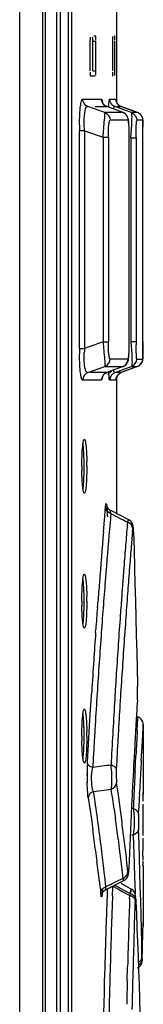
# Model space of a CAD drawing. Header units: inches. Extents: x 0 to 82.7, y 0 to 58.5.
# Tile 27 of 79: x 39.362 to 39.543, y 30.008 to 31.445. Entities that reach past the tile are written whole.
import ezdxf

# ---------------------------------------------------------------- set-up
doc = ezdxf.new("R2010")
doc.units = ezdxf.units.IN
doc.header["$LTSCALE"] = 4.547244
doc.header["$MEASUREMENT"] = 0
doc.layers.get('0').update_dxf_attribs({"linetype": 'CONTINUOUS'})

msp = doc.modelspace()

# ---------------------------------------------------------------- linework, layer by layer
at = {"color": 7, "linetype": 'CONTINUOUS'}
for p, q in [((39.362, 19.8715), (39.362, 34.2444)), ((39.3956, 34.2444), (39.3956, 19.8715)), ((39.3991, 34.2442), (39.3991, 19.8606)), ((39.4163, 28.3877), (39.4162, 33.4906)), ((39.4214, 33.4868), (39.4214, 28.395)), ((39.4327, 33.4868), (39.4327, 28.395)), ((39.4378, 33.4521), (39.4378, 28.4298)), ((39.5034, 31.4685), (39.5034, 31.3247)), ((39.4653, 31.37), (39.4653, 31.4134)), ((39.4691, 31.37), (39.4691, 31.4134)), ((39.4691, 31.4134), (39.473, 31.4134)), ((39.4703, 31.4212), (39.4724, 31.4212)), ((39.473, 31.4134), (39.473, 31.37)), ((39.4982, 31.4134), (39.4983, 31.4202)), ((39.4982, 31.37), (39.4982, 31.4134)), ((39.5004, 31.4212), (39.5006, 31.4212)), ((39.5008, 31.4134), (39.5008, 31.37)), ((39.4691, 31.37), (39.473, 31.37)), ((39.5008, 31.37), (39.5007, 31.3632)), ((39.4724, 31.3622), (39.4659, 31.3622)), ((39.4987, 31.3622), (39.4985, 31.3622)), ((39.454, 31.3291), (39.4818, 31.3291)), ((39.4932, 31.3283), (39.4936, 31.3291)), ((39.4936, 31.3291), (39.5023, 31.3291)), ((39.5028, 31.3291), (39.5029, 31.3278)), ((39.4865, 31.3093), (39.4617, 31.318)), ((39.4722, 31.318), (39.4755, 31.318)), ((39.4755, 31.318), (39.4815, 31.318)), ((39.4815, 31.318), (39.487, 31.318)), ((39.4897, 31.3093), (39.4865, 31.3093)), ((39.487, 31.318), (39.4896, 31.318)), ((39.4896, 31.318), (39.4895, 31.318)), ((39.5131, 31.3092), (39.4896, 31.318)), ((39.5129, 31.3093), (39.4897, 31.3093)), ((39.5145, 31.3133), (39.5014, 31.318)), ((39.5044, 31.318), (39.5095, 31.318)), ((39.5343, 31.3093), (39.5106, 31.318)), ((39.5106, 31.318), (39.5106, 31.318)), ((39.5106, 31.318), (39.5156, 31.3162)), ((39.5129, 31.3093), (39.513, 31.3093)), ((39.513, 31.3093), (39.513, 31.3093)), ((39.5256, 31.3093), (39.5145, 31.3133)), ((39.5156, 31.3162), (39.532, 31.3102)), ((39.5259, 31.3086), (39.5256, 31.3093)), ((39.5343, 31.3093), (39.5256, 31.3093)), ((39.532, 31.3102), (39.5343, 31.3093)), ((39.5343, 31.3093), (39.5343, 31.3093)), ((39.5207, 31.2982), (39.4942, 31.2982)), ((39.5421, 31.2982), (39.5333, 31.2982)), ((39.5421, 31.2982), (39.5423, 31.289)), ((39.5422, 31.2956), (39.5422, 31.2962)), ((39.5423, 31.2926), (39.5422, 31.295)), ((39.5423, 31.2871), (39.5423, 31.2926)), ((39.4493, 30.9653), (39.4493, 31.2827)), ((39.457, 31.2827), (39.4493, 31.2827)), ((39.457, 31.2827), (39.457, 30.9653)), ((39.457, 31.2827), (39.4841, 31.2732)), ((39.5245, 31.2727), (39.5258, 31.291)), ((39.5322, 31.2727), (39.5325, 31.2894)), ((39.5423, 31.2769), (39.5423, 31.2871)), ((39.4841, 31.2732), (39.4841, 30.9748)), ((39.4841, 31.2732), (39.4918, 31.2732)), ((39.4918, 31.2732), (39.4918, 30.9748)), ((39.5223, 31.2717), (39.5223, 31.2754)), ((39.5223, 31.2717), (39.5223, 31.2717)), ((39.5245, 31.2727), (39.5245, 30.9752)), ((39.5245, 31.2727), (39.5322, 31.2727)), ((39.5322, 31.2727), (39.5322, 30.9752)), ((39.5423, 30.9693), (39.5423, 31.2769)), ((39.5223, 30.9762), (39.5223, 30.9762)), ((39.4493, 30.9653), (39.457, 30.9653)), ((39.4841, 30.9748), (39.457, 30.9653)), ((39.4841, 30.9748), (39.4918, 30.9748)), ((39.5219, 30.9591), (39.5222, 30.9714)), ((39.5245, 30.9752), (39.5322, 30.9752)), ((39.5245, 30.9752), (39.5258, 30.957)), ((39.5325, 30.9588), (39.5323, 30.9706)), ((39.5423, 30.9572), (39.5423, 30.9693)), ((39.4942, 30.9498), (39.5207, 30.9498)), ((39.5333, 30.9497), (39.5416, 30.9497)), ((39.5423, 30.9587), (39.5421, 30.9502)), ((39.5422, 30.9543), (39.5423, 30.9572)), ((39.4617, 30.93), (39.4865, 30.9387)), ((39.4865, 30.9387), (39.5024, 30.9387)), ((39.5131, 30.9387), (39.4896, 30.93)), ((39.5014, 30.93), (39.5145, 30.9347)), ((39.5024, 30.9387), (39.5079, 30.9387)), ((39.5079, 30.9387), (39.5105, 30.9387)), ((39.5105, 30.9387), (39.5129, 30.9387)), ((39.5343, 30.9386), (39.5106, 30.93)), ((39.5129, 30.9387), (39.513, 30.9387)), ((39.513, 30.9387), (39.513, 30.9387)), ((39.5145, 30.9347), (39.5256, 30.9386)), ((39.5321, 30.9378), (39.5155, 30.9318)), ((39.5259, 30.9394), (39.5256, 30.9386)), ((39.5256, 30.9386), (39.5307, 30.9386)), ((39.5307, 30.9386), (39.5333, 30.9386)), ((39.5343, 30.9386), (39.5321, 30.9378)), ((39.5343, 30.9386), (39.5343, 30.9386)), ((39.4818, 30.9189), (39.454, 30.9189)), ((39.4896, 30.93), (39.4654, 30.93)), ((39.4823, 30.9197), (39.4818, 30.9189)), ((39.4831, 30.9237), (39.4823, 30.9197)), ((39.4878, 30.9291), (39.4895, 30.93)), ((39.4895, 30.9299), (39.4896, 30.93)), ((39.4907, 30.9272), (39.4961, 30.9319)), ((39.5028, 30.9189), (39.4936, 30.9189)), ((39.5029, 30.9197), (39.5028, 30.9189)), ((39.5106, 30.93), (39.5029, 30.93)), ((39.5029, 30.9205), (39.5029, 30.9197)), ((39.5034, 30.9239), (39.5034, 30.7243)), ((39.5155, 30.9318), (39.5106, 30.93)), ((39.5106, 30.93), (39.5106, 30.93)), ((39.4872, 30.7293), (39.4876, 30.7335)), ((39.4894, 30.7353), (39.49, 30.7254)), ((39.486, 30.7145), (39.4864, 30.7192)), ((39.4864, 30.7192), (39.4872, 30.7293)), ((39.4948, 30.7184), (39.4946, 30.7158)), ((39.4953, 30.7242), (39.4948, 30.7184)), ((39.5214, 30.7151), (39.4951, 30.7286)), ((39.4953, 30.7242), (39.498, 30.7228)), ((39.498, 30.7228), (39.5034, 30.72)), ((39.5034, 30.72), (39.5088, 30.7172)), ((39.4845, 30.6974), (39.486, 30.7145)), ((39.4937, 30.706), (39.4925, 30.6922)), ((39.4946, 30.7158), (39.4937, 30.706)), ((39.5088, 30.7172), (39.5142, 30.7144)), ((39.5142, 30.7144), (39.5169, 30.713)), ((39.5169, 30.713), (39.5196, 30.7116)), ((39.5275, 30.7035), (39.5274, 30.7023)), ((39.527, 30.6975), (39.5274, 30.7023)), ((39.5285, 30.6972), (39.5285, 30.6969)), ((39.5285, 30.6969), (39.5292, 30.6719)), ((39.5292, 30.6719), (39.53, 30.6446)), ((39.5147, 30.65), (39.5142, 30.6444)), ((39.5142, 30.6444), (39.5139, 30.6404)), ((39.5224, 30.6413), (39.5226, 30.6436)), ((39.53, 30.6446), (39.5306, 30.6219)), ((39.5306, 30.6219), (39.5312, 30.597)), ((39.5114, 30.6077), (39.5112, 30.6044)), ((39.512, 30.6148), (39.5114, 30.6077)), ((39.4757, 30.5872), (39.4761, 30.5921)), ((39.4761, 30.5921), (39.4763, 30.5951)), ((39.5312, 30.597), (39.5319, 30.572)), ((39.5319, 30.572), (39.5325, 30.547)), ((39.473, 30.5506), (39.4734, 30.5554)), ((39.5325, 30.547), (39.5331, 30.522)), ((39.5331, 30.522), (39.5337, 30.497)), ((39.5337, 30.497), (39.5342, 30.4763)), ((39.5342, 30.4763), (39.5343, 30.4721)), ((39.4657, 30.4384), (39.4673, 30.464)), ((39.5341, 30.452), (39.5344, 30.4623)), ((39.5011, 30.4542), (39.5006, 30.447)), ((39.4643, 30.4138), (39.4657, 30.4384)), ((39.5338, 30.4077), (39.5349, 30.4257)), ((39.5349, 30.4257), (39.535, 30.4274)), ((39.5427, 30.4163), (39.5424, 30.4109)), ((39.5424, 30.4104), (39.5427, 30.4163)), ((39.4623, 30.3796), (39.4643, 30.4138)), ((39.5409, 30.3838), (39.5424, 30.4104)), ((39.5427, 30.4106), (39.5427, 30.3166)), ((39.4617, 30.3688), (39.4623, 30.3796)), ((39.4703, 30.3792), (39.4697, 30.3684)), ((39.5398, 30.3638), (39.5409, 30.3838)), ((39.4612, 30.3594), (39.4613, 30.3621)), ((39.4613, 30.3621), (39.4617, 30.3688)), ((39.4692, 30.3593), (39.4689, 30.3538)), ((39.4693, 30.3617), (39.4692, 30.3593)), ((39.4697, 30.3684), (39.4693, 30.3617)), ((39.5307, 30.348), (39.5319, 30.3713)), ((39.4681, 30.3499), (39.4689, 30.3538)), ((39.5058, 30.3169), (39.5037, 30.3314)), ((39.47, 30.3187), (39.496, 30.3219)), ((39.4712, 30.3106), (39.47, 30.3187)), ((39.5078, 30.3024), (39.5058, 30.3169)), ((39.5372, 30.3149), (39.5373, 30.317)), ((39.5427, 30.3174), (39.5427, 30.3143)), ((39.5427, 30.3146), (39.5427, 30.3174)), ((39.4623, 30.3093), (39.4618, 30.3134)), ((39.4623, 30.3093), (39.4646, 30.2938)), ((39.4718, 30.307), (39.4712, 30.3106)), ((39.4723, 30.3033), (39.4718, 30.307)), ((39.4646, 30.2938), (39.4668, 30.2784)), ((39.5001, 30.293), (39.5021, 30.2785)), ((39.5255, 30.2942), (39.5252, 30.2883)), ((39.5256, 30.2968), (39.5255, 30.2942)), ((39.5281, 30.294), (39.5255, 30.2941)), ((39.5358, 30.2852), (39.5362, 30.2943)), ((39.4668, 30.2784), (39.4689, 30.2629)), ((39.5365, 30.2424), (39.5358, 30.2632)), ((39.5058, 30.2496), (39.5076, 30.2351)), ((39.5253, 30.2555), (39.528, 30.2554)), ((39.528, 30.2554), (39.5294, 30.2138)), ((39.4731, 30.232), (39.475, 30.2165)), ((39.5076, 30.2351), (39.5094, 30.2206)), ((39.5372, 30.2216), (39.5365, 30.2424)), ((39.4846, 30.2105), (39.4828, 30.226)), ((39.5094, 30.2206), (39.5112, 30.2047)), ((39.5204, 30.2012), (39.5188, 30.2156)), ((39.5378, 30.2009), (39.5372, 30.2216)), ((39.4862, 30.197), (39.4846, 30.2105)), ((39.5112, 30.2047), (39.5127, 30.1917)), ((39.5217, 30.2063), (39.5217, 30.2059)), ((39.5294, 30.2138), (39.5301, 30.1931)), ((39.5384, 30.1801), (39.5378, 30.2009)), ((39.5427, 30.2106), (39.5427, 30.1269)), ((39.4784, 30.1888), (39.4787, 30.1856)), ((39.4865, 30.1951), (39.4862, 30.197)), ((39.4882, 30.1796), (39.4865, 30.1951)), ((39.4883, 30.1757), (39.5143, 30.1886)), ((39.5018, 30.1863), (39.4964, 30.1836)), ((39.5127, 30.1917), (39.5018, 30.1863)), ((39.5301, 30.1931), (39.5307, 30.1723)), ((39.4787, 30.1856), (39.4789, 30.1843)), ((39.4789, 30.1843), (39.48, 30.1748)), ((39.48, 30.1748), (39.4805, 30.1701)), ((39.488, 30.1776), (39.4882, 30.1796)), ((39.491, 30.181), (39.4882, 30.1796)), ((39.4901, 30.1762), (39.4898, 30.1694)), ((39.4964, 30.1836), (39.491, 30.181)), ((39.4978, 30.1692), (39.498, 30.1759)), ((39.498, 30.1759), (39.4982, 30.1806)), ((39.4982, 30.1806), (39.5037, 30.1775)), ((39.5033, 30.1806), (39.5008, 30.182)), ((39.5059, 30.1792), (39.5033, 30.1806)), ((39.5037, 30.1775), (39.5065, 30.176)), ((39.5137, 30.1749), (39.5059, 30.1792)), ((39.5065, 30.176), (39.5092, 30.1744)), ((39.5092, 30.1744), (39.512, 30.1729)), ((39.5252, 30.1763), (39.5105, 30.1844)), ((39.512, 30.1729), (39.5147, 30.1713)), ((39.524, 30.1692), (39.5137, 30.1749)), ((39.5147, 30.1713), (39.5202, 30.1682)), ((39.5229, 30.1667), (39.525, 30.176)), ((39.5307, 30.1723), (39.5307, 30.1696)), ((39.539, 30.1593), (39.5384, 30.1801)), ((39.4898, 30.1694), (39.4889, 30.1433)), ((39.4977, 30.1662), (39.4978, 30.1692)), ((39.5202, 30.1682), (39.5229, 30.1667)), ((39.5228, 30.1622), (39.5229, 30.1667)), ((39.5317, 30.1613), (39.5317, 30.1618)), ((39.5317, 30.1613), (39.5319, 30.1577)), ((39.5319, 30.1577), (39.5326, 30.1406)), ((39.5395, 30.1386), (39.539, 30.1593)), ((39.5326, 30.1406), (39.5335, 30.1199)), ((39.54, 30.1178), (39.5395, 30.1386)), ((39.5335, 30.1199), (39.5343, 30.0991)), ((39.5404, 30.097), (39.54, 30.1178)), ((39.5423, 30.1134), (39.5427, 30.1254)), ((39.5427, 30.1268), (39.5426, 30.122)), ((39.5427, 30.1254), (39.5427, 30.1269)), ((39.5416, 30.0901), (39.5423, 30.1134)), ((39.5343, 30.0991), (39.5351, 30.0784)), ((39.5408, 30.0763), (39.5404, 30.097)), ((39.5412, 30.0742), (39.5416, 30.0901)), ((39.5351, 30.0784), (39.5359, 30.0577)), ((39.541, 30.0706), (39.541, 30.0712)), ((39.5412, 30.0739), (39.5412, 30.0742)), ((39.5193, 30.0422), (39.5198, 30.0632)), ((39.5359, 30.0577), (39.5366, 30.037)), ((39.5366, 30.037), (39.5372, 30.0162)), ((39.5372, 30.0162), (39.5379, 29.9955))]:
    msp.add_line(p, q, dxfattribs=at)
for points in [[(39.4895, 31.318), (39.4877, 31.3189), (39.486, 31.3201), (39.4847, 31.3214), (39.4838, 31.3227), (39.4833, 31.3237), (39.483, 31.3244), (39.4829, 31.3247), (39.4829, 31.3247)], [(39.5053, 31.3218), (39.5046, 31.3228), (39.5041, 31.3238), (39.5036, 31.3248), (39.5033, 31.3257), (39.5031, 31.3265), (39.503, 31.3271), (39.5029, 31.3275), (39.5029, 31.3275)], [(39.5106, 31.318), (39.5093, 31.3186), (39.5081, 31.3192), (39.5071, 31.32), (39.5061, 31.3209), (39.5053, 31.3218)], [(39.5208, 31.3), (39.5204, 31.3013), (39.5199, 31.3027), (39.5191, 31.3043), (39.5179, 31.3059), (39.5163, 31.3074), (39.5144, 31.3087), (39.513, 31.3093)], [(39.5419, 31.3006), (39.5416, 31.3015), (39.5413, 31.3025), (39.5408, 31.3035), (39.5403, 31.3045), (39.5396, 31.3055), (39.5388, 31.3065), (39.5378, 31.3073), (39.5368, 31.3081), (39.5356, 31.3088), (39.5343, 31.3093)], [(39.5218, 31.2908), (39.5217, 31.2927), (39.5216, 31.2945), (39.5214, 31.296), (39.5213, 31.2974), (39.5211, 31.2987), (39.5208, 31.3)], [(39.5422, 31.2968), (39.5422, 31.2972), (39.5422, 31.2977), (39.5421, 31.2981), (39.5421, 31.2984), (39.5421, 31.2988), (39.5421, 31.2993), (39.542, 31.2999), (39.5419, 31.3006)], [(39.5223, 31.2754), (39.5222, 31.2784), (39.5222, 31.2812), (39.5221, 31.2838), (39.522, 31.2863), (39.522, 31.2886), (39.5218, 31.2908)], [(39.5222, 30.9678), (39.5223, 30.9707), (39.5223, 30.9738), (39.5223, 31.2717)], [(39.513, 30.9387), (39.5145, 30.9393), (39.5165, 30.9407), (39.5181, 30.9422), (39.5192, 30.9439), (39.52, 30.9455), (39.5205, 30.9469), (39.5209, 30.9482), (39.5211, 30.9495), (39.5213, 30.9509), (39.5215, 30.9523), (39.5216, 30.9539), (39.5218, 30.9558), (39.5219, 30.9578), (39.522, 30.9601), (39.5221, 30.9625), (39.5222, 30.9651), (39.5222, 30.9678)], [(39.5343, 30.9386), (39.5356, 30.9392), (39.5368, 30.9399), (39.5379, 30.9407), (39.5388, 30.9416), (39.5397, 30.9425), (39.5403, 30.9436), (39.5409, 30.9446), (39.5413, 30.9456), (39.5417, 30.9466), (39.5419, 30.9475), (39.542, 30.9482), (39.5421, 30.9488), (39.5421, 30.9493), (39.5421, 30.9497), (39.5422, 30.9501), (39.5422, 30.9505), (39.5422, 30.951), (39.5422, 30.9515)], [(39.5422, 30.9521), (39.5422, 30.9528), (39.5422, 30.9543)], [(39.483, 30.9239), (39.4829, 30.9234), (39.4829, 30.9232), (39.4829, 30.9233), (39.483, 30.9236), (39.4833, 30.9243), (39.4839, 30.9254), (39.4848, 30.9266), (39.4861, 30.9279), (39.4878, 30.9291)], [(39.5029, 30.9206), (39.5029, 30.9204), (39.5029, 30.9202), (39.5029, 30.9202), (39.5029, 30.9201), (39.5029, 30.9203), (39.5029, 30.9205), (39.503, 30.9209), (39.5031, 30.9215), (39.5033, 30.9223), (39.5037, 30.9232), (39.5041, 30.9242), (39.5046, 30.9252)], [(39.5046, 30.9252), (39.5053, 30.9262), (39.5062, 30.9271), (39.5071, 30.928), (39.5081, 30.9287), (39.5093, 30.9294), (39.5106, 30.93)], [(39.4894, 30.7351), (39.4893, 30.7356), (39.4892, 30.7357), (39.4893, 30.7355), (39.4893, 30.7351), (39.4894, 30.7346), (39.4895, 30.7338), (39.4895, 30.7329), (39.4896, 30.7318), (39.4897, 30.7306), (39.4898, 30.7293), (39.4899, 30.7278), (39.4899, 30.7263), (39.49, 30.7247)], [(39.4951, 30.7286), (39.4944, 30.7289), (39.493, 30.7299), (39.4917, 30.7311), (39.4907, 30.7324), (39.49, 30.7336), (39.4896, 30.7345), (39.4894, 30.7351)], [(39.49, 30.7247), (39.4901, 30.7213), (39.4902, 30.7195)], [(39.5285, 30.6972), (39.5284, 30.6982), (39.5284, 30.7), (39.5283, 30.7015), (39.5282, 30.7029), (39.5281, 30.7041), (39.528, 30.7051), (39.5278, 30.7062), (39.5276, 30.7074), (39.5271, 30.7087), (39.5265, 30.7101), (39.5256, 30.7115), (39.5245, 30.7129), (39.523, 30.7141), (39.5214, 30.7151)], [(39.5427, 30.416), (39.5426, 30.4182), (39.542, 30.4205), (39.5408, 30.4228), (39.5392, 30.4248), (39.537, 30.4265), (39.535, 30.4274)], [(39.4608, 30.331), (39.4609, 30.3316), (39.4609, 30.3322), (39.461, 30.3328), (39.461, 30.3334), (39.4611, 30.334), (39.4611, 30.3347), (39.4611, 30.3353), (39.4611, 30.3359), (39.4611, 30.3365), (39.4611, 30.3372), (39.4611, 30.3378), (39.4611, 30.3384), (39.4611, 30.3391), (39.4611, 30.3397), (39.461, 30.3404), (39.461, 30.341), (39.461, 30.3417), (39.4609, 30.3423), (39.4608, 30.3429), (39.4608, 30.3436), (39.4607, 30.3442)], [(39.5184, 30.1918), (39.5193, 30.1932), (39.52, 30.1945), (39.5205, 30.1958), (39.5208, 30.197), (39.521, 30.1981), (39.5212, 30.1993), (39.5213, 30.2005), (39.5215, 30.2019), (39.5216, 30.2034), (39.5216, 30.2052), (39.5217, 30.2059)], [(39.5143, 30.1886), (39.5156, 30.1893), (39.5171, 30.1905), (39.5184, 30.1918)], [(39.4826, 30.1695), (39.4826, 30.1692), (39.4825, 30.169), (39.4825, 30.169), (39.4826, 30.1693), (39.4829, 30.17), (39.4833, 30.171), (39.4841, 30.1722), (39.4852, 30.1735), (39.4866, 30.1747), (39.4883, 30.1757)], [(39.4831, 30.1751), (39.483, 30.1737), (39.4829, 30.1725), (39.4828, 30.1714), (39.4827, 30.1705), (39.4826, 30.1698), (39.4826, 30.1695)], [(39.5317, 30.1618), (39.5317, 30.1622), (39.5316, 30.1634), (39.5316, 30.1644), (39.5315, 30.1653), (39.5314, 30.1661), (39.5313, 30.167), (39.5312, 30.1679), (39.531, 30.1688), (39.5306, 30.1699), (39.5301, 30.1711), (39.5294, 30.1723), (39.5285, 30.1736), (39.5274, 30.1747), (39.5261, 30.1757), (39.5251, 30.1763)], [(39.5409, 30.07), (39.541, 30.0707), (39.541, 30.0713), (39.5411, 30.0717), (39.5411, 30.0723), (39.5411, 30.0728), (39.5411, 30.0735), (39.5412, 30.0739)], [(39.5341, 30.0612), (39.5348, 30.0615), (39.5359, 30.0621), (39.5368, 30.0629), (39.5377, 30.0637), (39.5385, 30.0646), (39.5391, 30.0655), (39.5397, 30.0665)], [(39.5342, 30.0612), (39.5353, 30.0618), (39.5364, 30.0625), (39.5374, 30.0634), (39.5382, 30.0643), (39.539, 30.0652), (39.5396, 30.0662)], [(39.5396, 30.0662), (39.5401, 30.0673), (39.5404, 30.0683), (39.5407, 30.0692)], [(39.5397, 30.0665), (39.5401, 30.0674), (39.5405, 30.0683), (39.5407, 30.0692), (39.5409, 30.07)]]:
    msp.add_lwpolyline(points, dxfattribs=at)
for centre, radius, start, end in [((39.5303, 31.2983), 0.0117, 22.5066, 52.961), ((40.0163, 31.2812), 0.567, 178.9669, 179.8477), ((37.3368, 31.274), 2.2055, 359.9552, 0.3913), ((38.9969, 30.9769), 0.5253, 359.4, 359.9302), ((39.9603, 30.9657), 0.511, 180.0507, 180.9895), ((39.5737, 30.9532), 0.1173, 174.0834, 177.1714), ((40.2296, 30.9759), 0.6973, 180.0528, 180.4367), ((37.3657, 30.9739), 2.1767, 359.5993, 0.0473), ((39.8486, 30.7933), 0.3957, 180.0021, 180.9847), ((39.0285, 30.7933), 0.4277, 359.0871, 359.9966), ((39.0322, 30.7933), 0.428, 0.0012, 0.91), ((51.1202, 29.7423), 11.641, 175.22366, 175.36883), ((51.856, 29.6485), 12.4158, 175.15348, 175.49465), ((50.3778, 29.7614), 10.925, 175.11215, 175.48807), ((46.475, 30.1033), 6.9734, 175.11164, 175.31104), ((50.8185, 29.7668), 11.3383, 175.36895, 175.53233), ((48.3702, 29.9478), 8.875, 175.31076, 175.50309), ((50.6017, 29.7837), 11.1208, 175.58205, 175.71411), ((50.7419, 29.7614), 11.254, 175.51552, 175.6911), ((48.7242, 29.8974), 9.2741, 175.50783, 175.68548), ((50.4139, 29.7584), 10.9612, 175.48759, 175.69368), ((39.0322, 30.5964), 0.428, 0.0012, 0.91), ((50.7523, 29.7726), 11.2718, 175.76808, 175.91297), ((51.8368, 29.6782), 12.352, 175.68779, 175.86957), ((39.8486, 30.5964), 0.3957, 180.0021, 180.9847), ((39.0285, 30.5964), 0.4277, 359.0871, 359.9966), ((48.8495, 29.888), 9.3999, 175.73359, 175.92826), ((50.3808, 29.7609), 10.928, 175.69367, 175.91215), ((51.0495, 29.7515), 11.5698, 175.91341, 176.33632), ((51.5294, 29.7002), 12.0438, 175.86855, 176.27104), ((48.9146, 29.8833), 9.4651, 175.95752, 176.20343), ((50.3346, 29.7642), 10.8817, 175.9121, 176.38354), ((50.463, 29.7817), 11.0168, 176.20946, 176.44927), ((51.1727, 29.7432), 11.6933, 176.33444, 176.5142), ((50.585, 29.7613), 11.0975, 176.26897, 176.49148), ((39.2022, 30.4649), 0.3322, 0.8233, 1.2391), ((39.1697, 30.4644), 0.3647, 359.6794, 0.8315), ((50.3317, 29.7643), 10.8788, 176.38333, 176.6341), ((50.9584, 29.7562), 11.4786, 176.54929, 176.77198), ((45.0595, 30.0997), 5.5366, 176.3515, 176.5597), ((49.4097, 29.8335), 9.9199, 176.49196, 176.74637), ((47.4924, 29.9531), 7.9739, 176.55777, 176.71904), ((39.0322, 30.3996), 0.428, 0.0012, 0.91), ((50.2723, 29.7678), 10.8193, 176.63415, 176.7605), ((50.7236, 29.7694), 11.2434, 176.7719, 177.00288), ((50.7047, 29.7688), 11.1915, 176.71782, 176.84437), ((51.4149, 29.7463), 11.8994, 176.81358, 176.98922), ((39.8486, 30.3996), 0.3957, 180.0021, 180.9847), ((39.0924, 30.3981), 0.3638, 357.1376, 359.1581), ((39.0285, 30.3996), 0.4277, 359.0871, 359.9966), ((48.639, 29.8773), 9.148, 176.74673, 177.02883), ((52.4565, 29.6713), 12.946, 176.84042, 177.09591), ((39.8036, 30.3415), 0.343, 177.0096, 178.01), ((50.5714, 29.7568), 11.0483, 176.85042, 176.96892), ((39.8446, 30.34), 0.3839, 177.9972, 179.4488), ((39.835, 30.3401), 0.3744, 179.4456, 179.799), ((39.9504, 26.7406), 3.6451, 97.1673, 97.5902), ((50.4257, 29.7961), 10.9089, 177.09999, 177.23637), ((39.8367, 30.3401), 0.3761, 179.8014, 180.7569), ((39.8255, 30.3399), 0.3648, 180.7526, 181.3643), ((39.3999, 30.3369), 0.0612, 3.7737, 6.3743), ((39.408, 30.3369), 0.0532, 353.9004, 358.5213), ((39.4028, 30.3371), 0.0584, 358.5203, 3.8028), ((46.5723, 29.9694), 7.0436, 176.97533, 177.17079), ((35.7688, 29.7789), 3.7665, 7.8447, 8.2891), ((52.1002, 29.6896), 12.5893, 177.09702, 177.23559), ((50.2036, 29.8069), 10.6866, 177.2367, 177.38767), ((35.7671, 29.7631), 3.7444, 7.1017, 8.2949), ((35.792, 29.7898), 3.7511, 7.4094, 7.8551), ((45.9702, 29.9994), 6.4408, 177.1921, 177.37546), ((50.0322, 29.7882), 10.5189, 177.27485, 177.39162), ((35.7813, 29.7806), 3.7539, 7.177, 7.6224), ((35.7989, 29.7907), 3.744, 6.9631, 7.4094), ((35.7636, 29.7549), 3.7401, 7.3297, 7.8075), ((48.4817, 29.8587), 8.9668, 177.39076, 177.58352), ((35.8066, 29.7916), 3.7364, 6.5162, 6.9632), ((47.4359, 29.9029), 7.92, 177.58414, 177.80431), ((35.7738, 29.7561), 3.7298, 6.6608, 7.0906), ((40.1828, 30.219), 0.6405, 179.5477, 180.0458), ((39.376, 30.2123), 0.1458, 356.8271, 357.6644), ((39.389, 30.197), 0.1378, 348.3806, 349.6035), ((50.0616, 29.7732), 10.5712, 177.86992, 178.06262), ((51.0623, 29.7667), 11.5463, 178.03688, 178.26543), ((53.9672, 29.6656), 14.445, 178.03805, 178.24412), ((39.6744, 30.1549), 0.1438, 177.0991, 177.9467), ((51.4202, 29.7384), 11.9381, 178.05631, 178.48457), ((50.2286, 29.7674), 10.7383, 178.06164, 178.62843), ((51.1427, 29.7642), 11.6267, 178.26484, 178.52626), ((51.6867, 29.7356), 12.1633, 178.24477, 178.49497), ((50.363, 29.7718), 10.8805, 178.51309, 179.74349), ((50.8175, 29.7721), 11.3014, 178.6307, 178.80353), ((50.2679, 29.7729), 10.7441, 178.49529, 178.78488), ((50.0472, 29.771), 10.5569, 178.62434, 179.88236)]:
    msp.add_arc(centre, radius, start, end, dxfattribs=at)
for major_axis, start_param, end_param in [((0.0014, 11.0571), -1.572082, -1.571172), ((0.0043, 11.0571), -1.576375, -1.57221), ((0.0021, 11.0571), -1.579297, -1.576888)]:
    msp.add_ellipse((28.4856, 30.3202), major_axis=major_axis, ratio=1, start_param=start_param, end_param=end_param, dxfattribs=at)
for points, knots in [([(39.4653, 31.4134), (39.4653, 31.4143), (39.4652, 31.4153), (39.4657, 31.4203), (39.4658, 31.4192)], [0, 0, 0, 0, 0.471053, 1, 1, 1, 1]), ([(39.4691, 31.4134), (39.4691, 31.4143), (39.4692, 31.4153), (39.4687, 31.4202), (39.4686, 31.4192)], [0, 0, 0, 0, 0.472886, 1, 1, 1, 1]), ([(39.4724, 31.4212), (39.473, 31.4212), (39.4726, 31.4179), (39.473, 31.4165), (39.4729, 31.4149)], [0, 0, 0, 0, 0.25722, 1, 1, 1, 1]), ([(39.5006, 31.4212), (39.5011, 31.4212), (39.5001, 31.4178), (39.5008, 31.4165), (39.5007, 31.4149)], [0, 0, 0, 0, 0.250497, 1, 1, 1, 1]), ([(39.4659, 31.3622), (39.4654, 31.3622), (39.4656, 31.3655), (39.4653, 31.3669), (39.4654, 31.3685)], [0, 0, 0, 0, 0.258426, 1, 1, 1, 1]), ([(39.473, 31.37), (39.473, 31.3691), (39.4731, 31.3681), (39.4727, 31.3631), (39.4726, 31.3642)], [0, 0, 0, 0, 0.471443, 1, 1, 1, 1]), ([(39.4985, 31.3622), (39.4979, 31.3622), (39.4988, 31.3656), (39.4982, 31.3669), (39.4983, 31.3685)], [0, 0, 0, 0, 0.250921, 1, 1, 1, 1]), ([(39.4494, 31.2914), (39.4495, 31.2965), (39.4498, 31.3057), (39.4507, 31.3178), (39.4519, 31.3246), (39.453, 31.3289), (39.454, 31.3291)], [0, 0, 0, 0, 0.402862, 0.723946, 0.922496, 1, 1, 1, 1]), ([(39.4818, 31.3291), (39.482, 31.3291), (39.483, 31.3274), (39.4829, 31.3257), (39.4831, 31.3242)], [0, 0, 0, 0, 0.097037, 1, 1, 1, 1]), ([(39.4922, 31.3172), (39.4922, 31.3185), (39.4925, 31.3222), (39.4927, 31.326), (39.4932, 31.3283)], [0, 0, 0, 0, 0.363085, 1, 1, 1, 1]), ([(39.457, 31.2827), (39.4563, 31.2914), (39.4557, 31.2997), (39.4584, 31.3187), (39.4617, 31.318)], [0, 0, 0, 0, 0.722684, 1, 1, 1, 1]), ([(39.4841, 31.2732), (39.4847, 31.2816), (39.4855, 31.2936), (39.4868, 31.3057), (39.4865, 31.3093)], [0, 0, 0, 0, 0.702483, 1, 1, 1, 1]), ([(39.4992, 31.3145), (39.4994, 31.3152), (39.4996, 31.3163), (39.5001, 31.3174), (39.5004, 31.3177)], [0, 0, 0, 0, 0.613489, 1, 1, 1, 1]), ([(39.5004, 31.3177), (39.5005, 31.3178), (39.5008, 31.3181), (39.5012, 31.318), (39.5014, 31.318)], [0, 0, 0, 0, 0.517087, 1, 1, 1, 1]), ([(39.5258, 31.291), (39.5259, 31.2931), (39.5261, 31.2989), (39.5266, 31.3049), (39.5259, 31.3086)], [0, 0, 0, 0, 0.358605, 1, 1, 1, 1]), ([(39.4918, 31.2732), (39.4918, 31.2792), (39.4918, 31.2875), (39.493, 31.295), (39.4936, 31.298), (39.4942, 31.2982)], [0, 0, 0, 0, 0.714573, 0.92188, 1, 1, 1, 1]), ([(39.5223, 31.2717), (39.5223, 31.2751), (39.5221, 31.2812), (39.5221, 31.2899), (39.5212, 31.2944), (39.5213, 31.2981), (39.5207, 31.2982)], [0, 0, 0, 0, 0.379673, 0.706362, 0.922438, 1, 1, 1, 1]), ([(39.5325, 31.2894), (39.5325, 31.2904), (39.5327, 31.2932), (39.5327, 31.296), (39.5331, 31.2978)], [0, 0, 0, 0, 0.368746, 1, 1, 1, 1]), ([(39.4841, 30.9748), (39.4847, 30.9663), (39.4856, 30.9543), (39.4868, 30.9423), (39.4865, 30.9387)], [0, 0, 0, 0, 0.70251, 1, 1, 1, 1]), ([(39.4942, 30.9498), (39.4936, 30.95), (39.493, 30.9528), (39.4919, 30.9606), (39.4918, 30.9688), (39.4918, 30.9748)], [0, 0, 0, 0, 0.079113, 0.285356, 1, 1, 1, 1]), ([(39.454, 30.9189), (39.453, 30.9192), (39.4519, 30.9234), (39.4507, 30.9303), (39.4498, 30.9425), (39.4495, 30.9517), (39.4494, 30.9569)], [0, 0, 0, 0, 0.077963, 0.276338, 0.597985, 1, 1, 1, 1]), ([(39.4617, 30.93), (39.459, 30.9294), (39.4557, 30.9444), (39.4562, 30.9517), (39.4565, 30.959)], [0, 0, 0, 0, 0.270634, 1, 1, 1, 1]), ([(39.5207, 30.9498), (39.5214, 30.9501), (39.5212, 30.9543), (39.5218, 30.9568), (39.5219, 30.9591)], [0, 0, 0, 0, 0.265767, 1, 1, 1, 1]), ([(39.5258, 30.957), (39.5259, 30.9549), (39.5261, 30.949), (39.5266, 30.9431), (39.5259, 30.9394)], [0, 0, 0, 0, 0.358651, 1, 1, 1, 1]), ([(39.5333, 30.9497), (39.5328, 30.9503), (39.5331, 30.9538), (39.5326, 30.9566), (39.5325, 30.9588)], [0, 0, 0, 0, 0.258607, 1, 1, 1, 1]), ([(39.5014, 30.93), (39.5009, 30.9298), (39.4995, 30.9311), (39.4994, 30.9325), (39.4993, 30.9334)], [0, 0, 0, 0, 0.317166, 1, 1, 1, 1]), ([(39.5129, 30.9387), (39.5134, 30.9389), (39.5145, 30.9393), (39.5155, 30.94), (39.5159, 30.9403)], [0, 0, 0, 0, 0.498759, 1, 1, 1, 1]), ([(39.4936, 30.9189), (39.4928, 30.9194), (39.4931, 30.9239), (39.4924, 30.9271), (39.4922, 30.9298)], [0, 0, 0, 0, 0.262125, 1, 1, 1, 1]), ([(39.456, 30.832), (39.4561, 30.8322), (39.4562, 30.8325), (39.4565, 30.8326), (39.4566, 30.8326)], [0, 0, 0, 0, 0.611834, 1, 1, 1, 1]), ([(39.4566, 30.8326), (39.4575, 30.8326), (39.4581, 30.8281), (39.4592, 30.8227), (39.4598, 30.812), (39.4601, 30.8044), (39.4601, 30.8001)], [0, 0, 0, 0, 0.081103, 0.290121, 0.608542, 1, 1, 1, 1]), ([(39.4534, 30.8128), (39.4536, 30.817), (39.4543, 30.8234), (39.455, 30.83), (39.456, 30.832)], [0, 0, 0, 0, 0.653658, 1, 1, 1, 1]), ([(39.4558, 30.8128), (39.4557, 30.8141), (39.4554, 30.8186), (39.4551, 30.8231), (39.4546, 30.8263)], [0, 0, 0, 0, 0.290263, 1, 1, 1, 1]), ([(39.4566, 30.7539), (39.4557, 30.7539), (39.4551, 30.7584), (39.454, 30.7638), (39.4533, 30.7746), (39.453, 30.7822), (39.453, 30.7865)], [0, 0, 0, 0, 0.081298, 0.290383, 0.608709, 1, 1, 1, 1]), ([(39.4546, 30.7603), (39.4549, 30.762), (39.4558, 30.7707), (39.4561, 30.7794), (39.4562, 30.7865)], [0, 0, 0, 0, 0.193588, 1, 1, 1, 1]), ([(39.4597, 30.7737), (39.4595, 30.7695), (39.4589, 30.7632), (39.4583, 30.7565), (39.4573, 30.7545)], [0, 0, 0, 0, 0.653938, 1, 1, 1, 1]), ([(39.4573, 30.7545), (39.4572, 30.7544), (39.457, 30.7541), (39.4567, 30.7539), (39.4566, 30.7539)], [0, 0, 0, 0, 0.611625, 1, 1, 1, 1]), ([(39.4876, 30.7335), (39.4877, 30.7354), (39.4882, 30.7421), (39.4893, 30.7366), (39.4894, 30.7353)], [0, 0, 0, 0, 0.593534, 1, 1, 1, 1]), ([(39.4953, 30.7242), (39.4952, 30.7248), (39.4952, 30.7258), (39.4943, 30.7289), (39.4951, 30.7286)], [0, 0, 0, 0, 0.430723, 1, 1, 1, 1]), ([(39.5214, 30.7151), (39.5211, 30.7153), (39.5202, 30.7134), (39.5199, 30.7126), (39.5196, 30.7116)], [0, 0, 0, 0, 0.270154, 1, 1, 1, 1]), ([(39.5285, 30.6969), (39.5284, 30.6982), (39.5281, 30.6997), (39.5285, 30.7057), (39.5276, 30.7039), (39.5275, 30.7035)], [0, 0, 0, 0, 0.479251, 0.888067, 1, 1, 1, 1]), ([(39.4534, 30.616), (39.4536, 30.6202), (39.4543, 30.6265), (39.455, 30.6332), (39.456, 30.6352)], [0, 0, 0, 0, 0.653658, 1, 1, 1, 1]), ([(39.456, 30.6352), (39.4561, 30.6353), (39.4562, 30.6356), (39.4565, 30.6358), (39.4566, 30.6358)], [0, 0, 0, 0, 0.611834, 1, 1, 1, 1]), ([(39.4566, 30.6358), (39.4575, 30.6358), (39.4581, 30.6313), (39.4592, 30.6259), (39.4598, 30.6151), (39.4601, 30.6075), (39.4601, 30.6032)], [0, 0, 0, 0, 0.081103, 0.290121, 0.608542, 1, 1, 1, 1]), ([(39.4558, 30.616), (39.4557, 30.6173), (39.4554, 30.6218), (39.4551, 30.6263), (39.4546, 30.6294)], [0, 0, 0, 0, 0.290263, 1, 1, 1, 1]), ([(39.4566, 30.5571), (39.4557, 30.5571), (39.4551, 30.5616), (39.454, 30.567), (39.4533, 30.5777), (39.453, 30.5853), (39.453, 30.5896)], [0, 0, 0, 0, 0.081298, 0.290383, 0.608709, 1, 1, 1, 1]), ([(39.4546, 30.5634), (39.4549, 30.5651), (39.4558, 30.5738), (39.4561, 30.5826), (39.4562, 30.5896)], [0, 0, 0, 0, 0.193588, 1, 1, 1, 1]), ([(39.4597, 30.5769), (39.4595, 30.5726), (39.4589, 30.5663), (39.4583, 30.5597), (39.4573, 30.5577)], [0, 0, 0, 0, 0.653938, 1, 1, 1, 1]), ([(39.4573, 30.5577), (39.4572, 30.5575), (39.457, 30.5572), (39.4567, 30.5571), (39.4566, 30.5571)], [0, 0, 0, 0, 0.611625, 1, 1, 1, 1]), ([(39.4534, 30.4191), (39.4536, 30.4233), (39.4543, 30.4297), (39.455, 30.4363), (39.456, 30.4383)], [0, 0, 0, 0, 0.653658, 1, 1, 1, 1]), ([(39.4558, 30.4191), (39.4557, 30.4204), (39.4554, 30.4249), (39.4551, 30.4294), (39.4546, 30.4326)], [0, 0, 0, 0, 0.290263, 1, 1, 1, 1]), ([(39.456, 30.4383), (39.4561, 30.4385), (39.4562, 30.4388), (39.4565, 30.4389), (39.4566, 30.4389)], [0, 0, 0, 0, 0.611834, 1, 1, 1, 1]), ([(39.4566, 30.4389), (39.4575, 30.4389), (39.4581, 30.4344), (39.4592, 30.429), (39.4598, 30.4183), (39.4601, 30.4107), (39.4601, 30.4064)], [0, 0, 0, 0, 0.081103, 0.290121, 0.608542, 1, 1, 1, 1]), ([(39.4566, 30.3602), (39.4557, 30.3602), (39.4551, 30.3647), (39.454, 30.3701), (39.4533, 30.3809), (39.453, 30.3885), (39.453, 30.3928)], [0, 0, 0, 0, 0.081298, 0.290383, 0.608709, 1, 1, 1, 1]), ([(39.4546, 30.3666), (39.4548, 30.3675), (39.4553, 30.3719), (39.4556, 30.3764), (39.4558, 30.3799)], [0, 0, 0, 0, 0.20681, 1, 1, 1, 1]), ([(39.4597, 30.38), (39.4595, 30.3758), (39.4589, 30.3694), (39.4583, 30.3628), (39.4572, 30.3608)], [0, 0, 0, 0, 0.655142, 1, 1, 1, 1]), ([(39.4572, 30.3608), (39.4572, 30.3606), (39.457, 30.3604), (39.4567, 30.3602), (39.4566, 30.3602)], [0, 0, 0, 0, 0.609301, 1, 1, 1, 1]), ([(39.4689, 30.3538), (39.4679, 30.354), (39.4649, 30.3549), (39.4615, 30.3572), (39.4612, 30.3594)], [0, 0, 0, 0, 0.318225, 1, 1, 1, 1]), ([(39.47, 30.3187), (39.4679, 30.3226), (39.467, 30.3335), (39.4671, 30.3439), (39.4681, 30.3499)], [0, 0, 0, 0, 0.423834, 1, 1, 1, 1]), ([(39.4956, 30.3573), (39.4966, 30.357), (39.4996, 30.3561), (39.503, 30.3537), (39.5033, 30.3515)], [0, 0, 0, 0, 0.317524, 1, 1, 1, 1]), ([(39.496, 30.3219), (39.4964, 30.3242), (39.4971, 30.336), (39.4968, 30.3478), (39.4956, 30.3573)], [0, 0, 0, 0, 0.195153, 1, 1, 1, 1]), ([(39.5033, 30.3515), (39.503, 30.346), (39.503, 30.3393), (39.5036, 30.3326), (39.5037, 30.3314)], [0, 0, 0, 0, 0.812739, 1, 1, 1, 1]), ([(39.4618, 30.3134), (39.4617, 30.3146), (39.4611, 30.3206), (39.4609, 30.3265), (39.4608, 30.3312)], [0, 0, 0, 0, 0.210408, 1, 1, 1, 1]), ([(39.5281, 30.294), (39.5285, 30.2912), (39.5301, 30.2784), (39.5294, 30.2654), (39.528, 30.2554)], [0, 0, 0, 0, 0.218042, 1, 1, 1, 1]), ([(39.5358, 30.2852), (39.5358, 30.2836), (39.5356, 30.2763), (39.5356, 30.2689), (39.5358, 30.2632)], [0, 0, 0, 0, 0.21304, 1, 1, 1, 1]), ([(39.5424, 30.2106), (39.5418, 30.2106), (39.543, 30.214), (39.5423, 30.2153), (39.5423, 30.2169)], [0, 0, 0, 0, 0.250073, 1, 1, 1, 1]), ([(39.5204, 30.2012), (39.5205, 30.2005), (39.5216, 30.1972), (39.5215, 30.2026), (39.5215, 30.2042)], [0, 0, 0, 0, 0.282626, 1, 1, 1, 1]), ([(39.5127, 30.1917), (39.5129, 30.1908), (39.5132, 30.19), (39.514, 30.1884), (39.5143, 30.1886)], [0, 0, 0, 0, 0.726337, 1, 1, 1, 1]), ([(39.4883, 30.1757), (39.4881, 30.1756), (39.4879, 30.1767), (39.488, 30.1771), (39.488, 30.1776)], [0, 0, 0, 0, 0.243372, 1, 1, 1, 1]), ([(39.5251, 30.1763), (39.5255, 30.1761), (39.5245, 30.1743), (39.5247, 30.1731), (39.5245, 30.1721)], [0, 0, 0, 0, 0.262316, 1, 1, 1, 1]), ([(39.4827, 30.1697), (39.4826, 30.1681), (39.4815, 30.162), (39.4807, 30.1684), (39.4805, 30.1701)], [0, 0, 0, 0, 0.4761, 1, 1, 1, 1]), ([(39.5307, 30.1601), (39.5306, 30.1625), (39.5272, 30.1654), (39.524, 30.1664), (39.5229, 30.1667)], [0, 0, 0, 0, 0.691378, 1, 1, 1, 1]), ([(39.5317, 30.1613), (39.5316, 30.1629), (39.5314, 30.1688), (39.5309, 30.1635), (39.5308, 30.1622)], [0, 0, 0, 0, 0.554129, 1, 1, 1, 1]), ([(39.5398, 30.073), (39.5401, 30.0735), (39.5406, 30.0745), (39.5408, 30.0757), (39.5408, 30.0763)], [0, 0, 0, 0, 0.51141, 1, 1, 1, 1]), ([(39.5408, 30.0763), (39.5409, 30.0748), (39.5409, 30.0699), (39.5411, 30.0734), (39.5412, 30.0742)], [0, 0, 0, 0, 0.662357, 1, 1, 1, 1])]:
    msp.add_open_spline(points, degree=3, knots=knots, dxfattribs=at)
for points in [[(39.4617, 31.318), (39.4575, 31.3195), (39.454, 31.3246), (39.454, 31.3291)], [(39.483, 31.3239), (39.4822, 31.3255), (39.4818, 31.3273), (39.4818, 31.3291)], [(39.4896, 31.318), (39.4868, 31.319), (39.4843, 31.3212), (39.483, 31.3239)], [(39.5014, 31.318), (39.4971, 31.3195), (39.4936, 31.3246), (39.4936, 31.3291)], [(39.5106, 31.318), (39.5063, 31.3195), (39.5028, 31.3246), (39.5028, 31.3291)], [(39.4865, 31.3093), (39.4908, 31.3077), (39.4942, 31.3027), (39.4942, 31.2982)], [(39.517, 31.3067), (39.5159, 31.3078), (39.5144, 31.3087), (39.5129, 31.3093)], [(39.5207, 31.2982), (39.5207, 31.3013), (39.5193, 31.3046), (39.517, 31.3067)], [(39.5256, 31.3093), (39.5298, 31.3078), (39.5333, 31.3027), (39.5333, 31.2982)], [(39.4865, 30.9387), (39.4908, 30.9402), (39.4942, 30.9453), (39.4942, 30.9498)], [(39.5159, 30.9403), (39.5187, 30.9424), (39.5207, 30.9462), (39.5207, 30.9498)], [(39.5256, 30.9386), (39.5298, 30.9402), (39.5333, 30.9452), (39.5333, 30.9497)], [(39.5343, 30.9386), (39.5386, 30.9402), (39.5421, 30.9452), (39.5421, 30.9497)], [(39.4617, 30.93), (39.4575, 30.9284), (39.454, 30.9234), (39.454, 30.9189)], [(39.483, 30.9241), (39.4822, 30.9225), (39.4818, 30.9207), (39.4818, 30.9189)], [(39.4895, 30.93), (39.4868, 30.929), (39.4843, 30.9267), (39.483, 30.9241)], [(39.5014, 30.93), (39.4971, 30.9284), (39.4936, 30.9234), (39.4936, 30.9189)], [(39.5106, 30.93), (39.5063, 30.9284), (39.5028, 30.9234), (39.5028, 30.9189)], [(39.4529, 30.7933), (39.4529, 30.7998), (39.4531, 30.8063), (39.4534, 30.8128)], [(39.4562, 30.7933), (39.4562, 30.7998), (39.4561, 30.8063), (39.4558, 30.8128)], [(39.4602, 30.7933), (39.4602, 30.7868), (39.4601, 30.7802), (39.4597, 30.7737)], [(39.4898, 30.7278), (39.4885, 30.7294), (39.4876, 30.7315), (39.4876, 30.7335)], [(39.4953, 30.7242), (39.4932, 30.7249), (39.4913, 30.7261), (39.4898, 30.7278)], [(39.5274, 30.7023), (39.5273, 30.7064), (39.5235, 30.7104), (39.5196, 30.7116)], [(39.4529, 30.5964), (39.4529, 30.6029), (39.4531, 30.6095), (39.4534, 30.616)], [(39.4562, 30.5964), (39.4562, 30.6029), (39.4561, 30.6095), (39.4558, 30.616)], [(39.4602, 30.5964), (39.4602, 30.5899), (39.4601, 30.5834), (39.4597, 30.5769)], [(39.4529, 30.3996), (39.4529, 30.4061), (39.4531, 30.4126), (39.4534, 30.4191)], [(39.4562, 30.3996), (39.4562, 30.4061), (39.4561, 30.4126), (39.4558, 30.4191)], [(39.4602, 30.3996), (39.4602, 30.3931), (39.4601, 30.3865), (39.4597, 30.38)], [(39.496, 30.3219), (39.4998, 30.3233), (39.5035, 30.3273), (39.5037, 30.3314)], [(39.47, 30.3187), (39.4662, 30.3174), (39.4625, 30.3133), (39.4623, 30.3093)], [(39.5281, 30.294), (39.5318, 30.2928), (39.5357, 30.2891), (39.5358, 30.2852)], [(39.5358, 30.2632), (39.5357, 30.2595), (39.5315, 30.2563), (39.528, 30.2554)], [(39.5127, 30.1917), (39.5165, 30.193), (39.5203, 30.1971), (39.5204, 30.2012)], [(39.4805, 30.1701), (39.4806, 30.1724), (39.4817, 30.1747), (39.4832, 30.1764)], [(39.4832, 30.1764), (39.4846, 30.1779), (39.4864, 30.179), (39.4882, 30.1796)], [(39.5317, 30.1618), (39.5316, 30.1654), (39.5274, 30.1684), (39.524, 30.1692)], [(39.5355, 30.0693), (39.5372, 30.0701), (39.5388, 30.0714), (39.5398, 30.073)], [(39.5394, 30.0689), (39.5405, 30.0703), (39.5411, 30.0721), (39.5412, 30.0739)], [(39.5356, 30.0656), (39.5371, 30.0664), (39.5385, 30.0675), (39.5394, 30.0689)]]:
    msp.add_open_spline(points, degree=3, dxfattribs=at)

doc.saveas('drawing.dxf')
